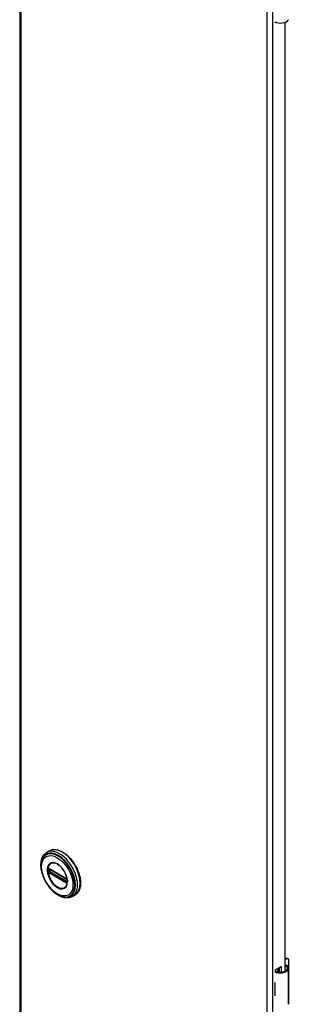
# Model space of a CAD drawing. Header units: inches. Extents: x 0 to 401, y -11 to 260.
# Tile 9 of 13: x 345.28 to 351.51, y 146.12 to 168.88. Entities that reach past the tile are written whole.
import ezdxf

# ---------------------------------------------------------------- set-up
doc = ezdxf.new("R2010")
doc.units = ezdxf.units.IN
doc.header["$LTSCALE"] = 24.054
doc.header["$MEASUREMENT"] = 0
doc.layers.add('Visible Edges(ANSI)', color=7, linetype='Continuous', lineweight=25)
doc.layers.add('Visible Tangent Edges(ANSI)', color=7, linetype='Continuous', lineweight=25)

msp = doc.modelspace()

# ---------------------------------------------------------------- linework, layer by layer
at = {"layer": 'Visible Edges(ANSI)'}
for p, q in [((345.285, 198.749), (345.285, 100.77)), ((351.196, 168.807), (351.196, 168.821)), ((351.211, 168.816), (351.196, 168.807)), ((351.415, 168.818), (351.415, 146.883)), ((345.972, 149.667), (345.908, 149.63)), ((345.959, 149.253), (345.954, 149.256)), ((345.959, 149.253), (346.367, 149.018)), ((346.374, 149.01), (345.966, 149.245)), ((346.372, 149.015), (346.367, 149.018)), ((346.382, 149.002), (346.384, 148.999)), ((346.383, 148.957), (346.383, 148.994)), ((346.384, 148.999), (346.384, 148.998)), ((346.386, 148.984), (346.386, 148.947)), ((346.386, 148.947), (346.386, 148.941)), ((346.563, 148.644), (346.499, 148.607)), ((351.415, 147.168), (351.431, 147.177)), ((351.452, 147.165), (351.415, 147.144)), ((351.47, 147.181), (351.491, 147.169)), ((351.507, 147.013), (351.507, 147.133)), ((351.196, 146.915), (351.33, 146.992)), ((351.196, 146.883), (351.196, 146.915)), ((351.26, 146.866), (351.26, 146.951)), ((351.26, 146.882), (351.279, 146.893)), ((351.279, 146.869), (351.271, 146.864)), ((351.279, 146.963), (351.279, 146.863)), ((351.292, 146.862), (351.292, 146.97)), ((351.33, 146.992), (351.33, 146.862)), ((351.505, 146.147), (351.505, 146.951)), ((351.181, 146.623), (351.181, 146.592)), ((351.507, 146.458), (351.507, 146.579)), ((351.181, 146.349), (351.181, 146.318))]:
    msp.add_line(p, q, dxfattribs=at)
at = {"layer": 'Visible Edges(ANSI)', "flags": 128}
for points in [[(345.791, 149.201), (345.784, 149.236), (345.779, 149.27), (345.776, 149.303), (345.775, 149.336), (345.775, 149.368), (345.778, 149.399), (345.782, 149.429), (345.788, 149.458), (345.796, 149.486), (345.807, 149.512), (345.819, 149.536), (345.833, 149.559), (345.849, 149.58), (345.867, 149.599), (345.887, 149.616), (345.908, 149.63)], [(345.972, 149.667), (345.988, 149.675), (346.005, 149.682), (346.022, 149.687), (346.04, 149.692), (346.058, 149.694), (346.077, 149.696), (346.096, 149.696), (346.115, 149.695), (346.135, 149.692), (346.155, 149.688), (346.175, 149.683), (346.195, 149.677), (346.216, 149.669), (346.236, 149.66), (346.257, 149.65), (346.278, 149.638), (346.298, 149.626), (346.319, 149.613), (346.339, 149.598), (346.359, 149.582), (346.379, 149.566), (346.398, 149.548), (346.418, 149.53), (346.437, 149.51), (346.455, 149.49), (346.473, 149.469), (346.491, 149.447), (346.508, 149.425), (346.524, 149.402), (346.54, 149.379), (346.556, 149.354), (346.57, 149.33), (346.584, 149.305), (346.597, 149.28), (346.61, 149.254), (346.621, 149.228), (346.632, 149.202), (346.642, 149.176), (346.651, 149.15), (346.66, 149.124), (346.667, 149.098), (346.673, 149.072), (346.679, 149.046), (346.683, 149.021), (346.687, 148.995), (346.689, 148.971), (346.691, 148.946), (346.691, 148.922), (346.691, 148.899), (346.689, 148.876), (346.687, 148.854), (346.683, 148.832), (346.678, 148.811), (346.673, 148.791), (346.666, 148.772), (346.659, 148.753), (346.65, 148.736), (346.64, 148.72), (346.63, 148.704), (346.618, 148.69), (346.606, 148.676), (346.592, 148.664), (346.578, 148.653), (346.563, 148.644)], [(345.818, 149.49), (345.812, 149.477), (345.806, 149.463), (345.8, 149.449), (345.796, 149.435), (345.788, 149.404), (345.783, 149.372), (345.78, 149.339), (345.78, 149.305), (345.782, 149.269), (345.786, 149.233), (345.792, 149.197), (345.8, 149.159), (345.81, 149.122), (345.823, 149.085), (345.837, 149.047), (345.853, 149.01), (345.871, 148.974), (345.891, 148.938), (345.912, 148.903), (345.935, 148.869), (345.959, 148.837), (345.984, 148.805), (346.01, 148.776), (346.038, 148.748), (346.066, 148.722), (346.094, 148.699), (346.123, 148.677), (346.153, 148.658), (346.183, 148.641), (346.213, 148.627), (346.243, 148.616), (346.274, 148.607), (346.289, 148.604), (346.303, 148.601), (346.318, 148.599), (346.333, 148.598)], [(346.356, 148.843), (346.364, 148.857), (346.372, 148.872), (346.378, 148.889), (346.382, 148.907), (346.385, 148.927), (346.387, 148.948), (346.387, 148.969), (346.385, 148.992), (346.382, 149.015), (346.377, 149.039), (346.371, 149.064), (346.363, 149.088), (346.354, 149.113), (346.344, 149.137), (346.332, 149.161), (346.319, 149.185), (346.305, 149.208), (346.29, 149.23), (346.274, 149.251), (346.257, 149.271), (346.24, 149.29), (346.222, 149.308), (346.204, 149.324), (346.185, 149.338), (346.166, 149.351), (346.147, 149.362), (346.129, 149.371), (346.11, 149.378), (346.092, 149.384), (346.074, 149.387), (346.058, 149.388), (346.042, 149.388)], [(345.954, 149.256), (345.952, 149.257), (345.95, 149.257)], [(345.966, 149.245), (345.965, 149.246), (345.964, 149.246)], [(346.372, 149.015), (346.375, 149.012), (346.378, 149.008)], [(346.383, 148.994), (346.382, 148.998), (346.38, 149.003), (346.377, 149.007), (346.374, 149.01)], [(346.378, 149.008), (346.381, 149.005), (346.382, 149.002)], [(346.382, 148.956), (346.383, 148.956), (346.383, 148.957)], [(346.386, 148.941), (346.385, 148.939), (346.385, 148.938)], [(346.499, 148.607), (346.476, 148.595), (346.452, 148.586), (346.426, 148.58), (346.4, 148.577), (346.373, 148.576), (346.346, 148.578), (346.318, 148.582), (346.29, 148.588), (346.262, 148.597), (346.234, 148.609), (346.206, 148.622), (346.178, 148.638), (346.15, 148.655), (346.123, 148.675), (346.096, 148.696), (346.069, 148.719)], [(351.463, 147.013), (351.461, 147.014), (351.459, 147.015), (351.457, 147.016), (351.455, 147.016), (351.453, 147.017), (351.451, 147.018), (351.449, 147.018), (351.447, 147.019), (351.445, 147.019), (351.443, 147.02), (351.441, 147.02), (351.439, 147.02), (351.436, 147.02), (351.434, 147.02), (351.432, 147.02), (351.43, 147.019), (351.428, 147.019), (351.426, 147.018), (351.424, 147.018), (351.422, 147.017), (351.421, 147.016), (351.419, 147.015), (351.417, 147.014), (351.415, 147.013)], [(351.415, 147.002), (351.417, 147.002), (351.418, 147.002), (351.42, 147.003), (351.422, 147.003), (351.423, 147.003), (351.425, 147.003), (351.426, 147.003), (351.428, 147.003), (351.429, 147.003), (351.431, 147.003), (351.432, 147.003), (351.434, 147.002), (351.435, 147.002), (351.437, 147.002), (351.438, 147.001), (351.44, 147.001), (351.441, 147), (351.443, 146.999), (351.444, 146.998), (351.446, 146.998), (351.447, 146.997), (351.448, 146.996), (351.45, 146.995), (351.451, 146.994)]]:
    msp.add_lwpolyline(points, dxfattribs=at)
at = {"layer": 'Visible Edges(ANSI)'}
for centre, major_axis, start_param, end_param in [((351.31, 168.914), (0.197, 0), 3.983372, 5.96475), ((351.431, 147.113), (0.0394, 0.0682), 0, 0.785398), ((351.452, 147.101), (0.0394, 0.0682), 5.497787, 7.068583), ((351.31, 146.958), (0.197, 0), 3.983372, 5.96475), ((351.31, 146.958), (0.167, 0), 3.964134, 5.96475), ((351.347, 146.951), (0.128, 0), 5.96475, 6.909947), ((351.347, 146.951), (0.157, 0), 5.96475, 7.032103), ((351.452, 146.98), (-0.0394, -0.0682), 1.811012, 2.356194), ((351.31, 146.709), (0.197, 0), 3.983372, 3.995195), ((351.241, 146.632), (-0.0917, 0), 0.828235, 0.853602), ((351.452, 146.546), (-0.0394, -0.0682), 2.356194, 2.65865), ((351.241, 146.389), (0.0917, 0), 3.969828, 3.995195), ((351.452, 146.426), (-0.0394, -0.0682), 2.053739, 2.356194), ((351.31, 146.403), (-0.197, 0), 0.841779, 0.853602), ((351.347, 146.147), (0.157, 0), 5.96475, 6.283185)]:
    msp.add_ellipse(centre, major_axis=major_axis, ratio=0.57735, start_param=start_param, end_param=end_param, dxfattribs=at)
at = {"layer": 'Visible Tangent Edges(ANSI)'}
for p, q in [((345.31, 198.714), (345.31, 100.734)), ((351.001, 97.449), (351.001, 195.428)), ((351.123, 195.428), (351.123, 97.449)), ((345.942, 149.242), (345.942, 149.248)), ((345.942, 149.199), (345.942, 149.205)), ((345.951, 149.204), (345.951, 149.241)), ((345.96, 149.174), (345.955, 149.177)), ((346.365, 149.022), (345.957, 149.258)), ((345.957, 149.165), (346.365, 148.929)), ((346.368, 148.938), (345.96, 149.174)), ((345.963, 149.242), (345.968, 149.244)), ((345.963, 149.205), (345.963, 149.242)), ((346, 149.226), (345.963, 149.205)), ((345.964, 149.249), (346.372, 149.013)), ((346.372, 148.946), (345.964, 149.182)), ((345.97, 149.192), (346.014, 149.218)), ((346.378, 148.957), (345.97, 149.192)), ((346.373, 148.935), (346.368, 148.938)), ((346.383, 148.96), (346.378, 148.957)), ((346.385, 148.991), (346.385, 148.954)), ((346.385, 148.928), (346.385, 148.93)), ((351.431, 147.177), (351.452, 147.165)), ((351.451, 146.994), (351.463, 147.013)), ((351.497, 146.119), (351.497, 146.922)), ((351.181, 146.592), (351.181, 146.349))]:
    msp.add_line(p, q, dxfattribs=at)
at = {"layer": 'Visible Tangent Edges(ANSI)', "flags": 128}
for points in [[(345.918, 149.226), (345.926, 149.15), (345.949, 149.071), (345.987, 148.993), (346.036, 148.922), (346.093, 148.861), (346.154, 148.817), (346.215, 148.791), (346.272, 148.785), (346.32, 148.801), (346.358, 148.835), (346.382, 148.887), (346.39, 148.953), (346.381, 149.029), (346.358, 149.108), (346.32, 149.186), (346.271, 149.258), (346.214, 149.318), (346.153, 149.362), (346.092, 149.388), (346.035, 149.393), (345.986, 149.378), (345.949, 149.343), (345.926, 149.291), (345.918, 149.226)], [(345.929, 149.225), (345.929, 149.236), (345.93, 149.247), (345.931, 149.258), (345.932, 149.268), (345.934, 149.278), (345.936, 149.288), (345.939, 149.297), (345.942, 149.306), (345.946, 149.315), (345.95, 149.323), (345.954, 149.331), (345.959, 149.338), (345.964, 149.345), (345.97, 149.352), (345.975, 149.358), (345.982, 149.363), (345.988, 149.368), (345.995, 149.372), (346.002, 149.376), (346.009, 149.38), (346.017, 149.382), (346.025, 149.385), (346.033, 149.386), (346.042, 149.388)], [(346.356, 148.843), (346.342, 148.828), (346.326, 148.815), (346.308, 148.805), (346.288, 148.799), (346.267, 148.796), (346.245, 148.797), (346.221, 148.801), (346.197, 148.809), (346.172, 148.82), (346.147, 148.834), (346.122, 148.851), (346.098, 148.871), (346.074, 148.894), (346.051, 148.919), (346.03, 148.946), (346.01, 148.975), (345.992, 149.005), (345.976, 149.037), (345.962, 149.069), (345.95, 149.101), (345.941, 149.133), (345.934, 149.164), (345.93, 149.195), (345.929, 149.225)], [(345.936, 149.258), (345.936, 149.258), (345.936, 149.258), (345.936, 149.257), (345.936, 149.257), (345.935, 149.256), (345.935, 149.256), (345.935, 149.256), (345.935, 149.255), (345.935, 149.255), (345.935, 149.254), (345.935, 149.254), (345.935, 149.254), (345.935, 149.253), (345.935, 149.253), (345.935, 149.252), (345.934, 149.252), (345.934, 149.251), (345.934, 149.251), (345.934, 149.251), (345.934, 149.25), (345.934, 149.25), (345.934, 149.249), (345.934, 149.249), (345.934, 149.248)], [(345.934, 149.248), (345.934, 149.248), (345.934, 149.248), (345.934, 149.248), (345.934, 149.247), (345.934, 149.247), (345.934, 149.247), (345.934, 149.247), (345.934, 149.246), (345.934, 149.246), (345.934, 149.246), (345.934, 149.246), (345.934, 149.245), (345.934, 149.245), (345.934, 149.245), (345.934, 149.245), (345.934, 149.244), (345.934, 149.244), (345.934, 149.244), (345.934, 149.244), (345.934, 149.244), (345.934, 149.243), (345.934, 149.243), (345.934, 149.243), (345.934, 149.243)], [(345.934, 149.243), (345.934, 149.241), (345.934, 149.24), (345.934, 149.238), (345.934, 149.237), (345.934, 149.235), (345.934, 149.234), (345.934, 149.232), (345.934, 149.23), (345.934, 149.229), (345.934, 149.227), (345.934, 149.226), (345.934, 149.224), (345.934, 149.223), (345.934, 149.221), (345.934, 149.22), (345.934, 149.218), (345.934, 149.217), (345.934, 149.215), (345.934, 149.213), (345.934, 149.212), (345.934, 149.21), (345.934, 149.209), (345.934, 149.207), (345.934, 149.206)], [(345.934, 149.206), (345.934, 149.205), (345.934, 149.205), (345.934, 149.205), (345.934, 149.205), (345.934, 149.204), (345.934, 149.204), (345.934, 149.204), (345.934, 149.204), (345.934, 149.203), (345.934, 149.203), (345.934, 149.203), (345.934, 149.203), (345.934, 149.202), (345.934, 149.202), (345.934, 149.202), (345.934, 149.202), (345.934, 149.201), (345.934, 149.201), (345.934, 149.201), (345.934, 149.201), (345.934, 149.2), (345.934, 149.2), (345.934, 149.2), (345.934, 149.2)], [(345.934, 149.2), (345.934, 149.199), (345.934, 149.199), (345.934, 149.198), (345.934, 149.198), (345.934, 149.197), (345.934, 149.197), (345.934, 149.196), (345.934, 149.196), (345.935, 149.195), (345.935, 149.195), (345.935, 149.194), (345.935, 149.194), (345.935, 149.193), (345.935, 149.193), (345.935, 149.192), (345.935, 149.192), (345.935, 149.191), (345.935, 149.191), (345.935, 149.19), (345.936, 149.19), (345.936, 149.189), (345.936, 149.189), (345.936, 149.188), (345.936, 149.188)], [(345.937, 149.261), (345.937, 149.261), (345.937, 149.261), (345.937, 149.261), (345.937, 149.26), (345.937, 149.26), (345.937, 149.26), (345.937, 149.26), (345.937, 149.26), (345.937, 149.26), (345.936, 149.26), (345.936, 149.26), (345.936, 149.26), (345.936, 149.26), (345.936, 149.259), (345.936, 149.259), (345.936, 149.259), (345.936, 149.259), (345.936, 149.259), (345.936, 149.259), (345.936, 149.259), (345.936, 149.259), (345.936, 149.259), (345.936, 149.258), (345.936, 149.258)], [(345.936, 149.188), (345.936, 149.188), (345.936, 149.187), (345.936, 149.187), (345.936, 149.187), (345.936, 149.187), (345.936, 149.187), (345.936, 149.187), (345.936, 149.187), (345.936, 149.186), (345.936, 149.186), (345.936, 149.186), (345.936, 149.186), (345.936, 149.186), (345.936, 149.186), (345.937, 149.186), (345.937, 149.185), (345.937, 149.185), (345.937, 149.185), (345.937, 149.185), (345.937, 149.185), (345.937, 149.185), (345.937, 149.185), (345.937, 149.184), (345.937, 149.184)], [(345.942, 149.263), (345.942, 149.263), (345.942, 149.263), (345.941, 149.263), (345.941, 149.263), (345.941, 149.263), (345.941, 149.263), (345.94, 149.263), (345.94, 149.263), (345.94, 149.263), (345.94, 149.262), (345.939, 149.262), (345.939, 149.262), (345.939, 149.262), (345.939, 149.262), (345.939, 149.262), (345.938, 149.262), (345.938, 149.262), (345.938, 149.262), (345.938, 149.262), (345.938, 149.261), (345.937, 149.261), (345.937, 149.261), (345.937, 149.261), (345.937, 149.261)], [(345.937, 149.184), (345.937, 149.184), (345.937, 149.184), (345.937, 149.183), (345.938, 149.183), (345.938, 149.183), (345.938, 149.182), (345.938, 149.182), (345.938, 149.181), (345.939, 149.181), (345.939, 149.181), (345.939, 149.18), (345.939, 149.18), (345.939, 149.18), (345.94, 149.179), (345.94, 149.179), (345.94, 149.179), (345.94, 149.178), (345.941, 149.178), (345.941, 149.178), (345.941, 149.177), (345.941, 149.177), (345.942, 149.177), (345.942, 149.177), (345.942, 149.176)], [(345.951, 149.261), (345.951, 149.261), (345.951, 149.261), (345.95, 149.261), (345.95, 149.261), (345.949, 149.262), (345.949, 149.262), (345.949, 149.262), (345.948, 149.262), (345.948, 149.262), (345.947, 149.262), (345.947, 149.262), (345.947, 149.263), (345.946, 149.263), (345.946, 149.263), (345.945, 149.263), (345.945, 149.263), (345.945, 149.263), (345.944, 149.263), (345.944, 149.263), (345.943, 149.263), (345.943, 149.263), (345.943, 149.263), (345.942, 149.263), (345.942, 149.263)], [(345.942, 149.248), (345.942, 149.248), (345.942, 149.249), (345.942, 149.249), (345.942, 149.249), (345.942, 149.25), (345.942, 149.25), (345.942, 149.25), (345.942, 149.251), (345.942, 149.251), (345.942, 149.251), (345.942, 149.251), (345.942, 149.252), (345.942, 149.252), (345.942, 149.252), (345.942, 149.252), (345.943, 149.253), (345.943, 149.253), (345.943, 149.253), (345.943, 149.253), (345.943, 149.254), (345.943, 149.254), (345.943, 149.254), (345.944, 149.254), (345.944, 149.254)], [(345.942, 149.205), (345.942, 149.207), (345.942, 149.208), (345.942, 149.21), (345.942, 149.211), (345.942, 149.213), (345.942, 149.214), (345.942, 149.216), (345.942, 149.217), (345.942, 149.219), (345.942, 149.221), (345.942, 149.222), (345.942, 149.224), (345.942, 149.225), (345.942, 149.227), (345.942, 149.228), (345.942, 149.23), (345.942, 149.231), (345.942, 149.233), (345.942, 149.234), (345.942, 149.236), (345.942, 149.238), (345.942, 149.239), (345.942, 149.241), (345.942, 149.242)], [(345.944, 149.191), (345.944, 149.191), (345.943, 149.191), (345.943, 149.192), (345.943, 149.192), (345.943, 149.192), (345.943, 149.193), (345.943, 149.193), (345.943, 149.194), (345.943, 149.194), (345.942, 149.194), (345.942, 149.195), (345.942, 149.195), (345.942, 149.195), (345.942, 149.196), (345.942, 149.196), (345.942, 149.196), (345.942, 149.197), (345.942, 149.197), (345.942, 149.197), (345.942, 149.198), (345.942, 149.198), (345.942, 149.198), (345.942, 149.199), (345.942, 149.199)], [(345.942, 149.176), (345.942, 149.176), (345.943, 149.175), (345.943, 149.175), (345.943, 149.175), (345.944, 149.174), (345.944, 149.174), (345.945, 149.173), (345.945, 149.173), (345.945, 149.173), (345.946, 149.172), (345.946, 149.172), (345.947, 149.171), (345.947, 149.171), (345.947, 149.171), (345.948, 149.17), (345.948, 149.17), (345.949, 149.17), (345.949, 149.169), (345.949, 149.169), (345.95, 149.169), (345.95, 149.169), (345.951, 149.168), (345.951, 149.168), (345.951, 149.168)], [(345.944, 149.254), (345.944, 149.255), (345.944, 149.255), (345.944, 149.255), (345.944, 149.255), (345.944, 149.255), (345.944, 149.255), (345.944, 149.255), (345.944, 149.255), (345.944, 149.255), (345.944, 149.255), (345.944, 149.255), (345.944, 149.255), (345.944, 149.255), (345.944, 149.255), (345.944, 149.255), (345.945, 149.255), (345.945, 149.255), (345.945, 149.256), (345.945, 149.256), (345.945, 149.256), (345.945, 149.256), (345.945, 149.256), (345.945, 149.256), (345.945, 149.256)], [(345.945, 149.188), (345.945, 149.188), (345.945, 149.188), (345.945, 149.188), (345.945, 149.188), (345.945, 149.189), (345.945, 149.189), (345.945, 149.189), (345.945, 149.189), (345.944, 149.189), (345.944, 149.189), (345.944, 149.189), (345.944, 149.189), (345.944, 149.189), (345.944, 149.19), (345.944, 149.19), (345.944, 149.19), (345.944, 149.19), (345.944, 149.19), (345.944, 149.19), (345.944, 149.19), (345.944, 149.19), (345.944, 149.19), (345.944, 149.191), (345.944, 149.191)], [(345.945, 149.256), (345.945, 149.256), (345.945, 149.256), (345.945, 149.256), (345.945, 149.256), (345.946, 149.256), (345.946, 149.256), (345.946, 149.256), (345.946, 149.256), (345.946, 149.257), (345.946, 149.257), (345.946, 149.257), (345.947, 149.257), (345.947, 149.257), (345.947, 149.257), (345.947, 149.257), (345.947, 149.257), (345.947, 149.257), (345.948, 149.257), (345.948, 149.257), (345.948, 149.257), (345.948, 149.257), (345.948, 149.257), (345.948, 149.257), (345.949, 149.257)], [(345.949, 149.182), (345.948, 149.183), (345.948, 149.183), (345.948, 149.183), (345.948, 149.183), (345.948, 149.184), (345.948, 149.184), (345.947, 149.184), (345.947, 149.184), (345.947, 149.184), (345.947, 149.185), (345.947, 149.185), (345.947, 149.185), (345.946, 149.185), (345.946, 149.186), (345.946, 149.186), (345.946, 149.186), (345.946, 149.186), (345.946, 149.187), (345.946, 149.187), (345.945, 149.187), (345.945, 149.187), (345.945, 149.188), (345.945, 149.188), (345.945, 149.188)], [(345.949, 149.257), (345.949, 149.257), (345.949, 149.257), (345.949, 149.257), (345.949, 149.257), (345.949, 149.257), (345.949, 149.257), (345.949, 149.257), (345.949, 149.257), (345.949, 149.257), (345.949, 149.257), (345.949, 149.257), (345.949, 149.257), (345.95, 149.257), (345.95, 149.257), (345.95, 149.257), (345.95, 149.257), (345.95, 149.257), (345.95, 149.257), (345.95, 149.257), (345.95, 149.257), (345.95, 149.257), (345.95, 149.257), (345.95, 149.257), (345.95, 149.257)], [(345.955, 149.177), (345.955, 149.177), (345.954, 149.177), (345.954, 149.177), (345.954, 149.177), (345.954, 149.178), (345.953, 149.178), (345.953, 149.178), (345.953, 149.178), (345.952, 149.179), (345.952, 149.179), (345.952, 149.179), (345.952, 149.179), (345.951, 149.179), (345.951, 149.18), (345.951, 149.18), (345.951, 149.18), (345.95, 149.181), (345.95, 149.181), (345.95, 149.181), (345.95, 149.181), (345.949, 149.182), (345.949, 149.182), (345.949, 149.182), (345.949, 149.182)], [(345.957, 149.258), (345.956, 149.258), (345.956, 149.258), (345.956, 149.258), (345.956, 149.258), (345.955, 149.258), (345.955, 149.258), (345.955, 149.258), (345.955, 149.259), (345.955, 149.259), (345.954, 149.259), (345.954, 149.259), (345.954, 149.259), (345.954, 149.259), (345.954, 149.259), (345.953, 149.259), (345.953, 149.26), (345.953, 149.26), (345.953, 149.26), (345.952, 149.26), (345.952, 149.26), (345.952, 149.26), (345.952, 149.26), (345.952, 149.26), (345.951, 149.261)], [(345.951, 149.247), (345.951, 149.247), (345.951, 149.247), (345.951, 149.247), (345.951, 149.248), (345.951, 149.248), (345.951, 149.248), (345.951, 149.248), (345.951, 149.248), (345.951, 149.248), (345.952, 149.248), (345.952, 149.249), (345.952, 149.249), (345.952, 149.249), (345.952, 149.249), (345.952, 149.249), (345.952, 149.249), (345.952, 149.249), (345.952, 149.249), (345.952, 149.249), (345.952, 149.25), (345.952, 149.25), (345.952, 149.25), (345.952, 149.25), (345.952, 149.25)], [(345.951, 149.241), (345.951, 149.242), (345.951, 149.242), (345.951, 149.242), (345.951, 149.242), (345.951, 149.243), (345.951, 149.243), (345.951, 149.243), (345.951, 149.243), (345.951, 149.244), (345.951, 149.244), (345.951, 149.244), (345.951, 149.244), (345.951, 149.245), (345.951, 149.245), (345.951, 149.245), (345.951, 149.245), (345.951, 149.245), (345.951, 149.246), (345.951, 149.246), (345.951, 149.246), (345.951, 149.246), (345.951, 149.247), (345.951, 149.247), (345.951, 149.247)], [(345.951, 149.198), (345.951, 149.198), (345.951, 149.198), (345.951, 149.199), (345.951, 149.199), (345.951, 149.199), (345.951, 149.199), (345.951, 149.2), (345.951, 149.2), (345.951, 149.2), (345.951, 149.2), (345.951, 149.201), (345.951, 149.201), (345.951, 149.201), (345.951, 149.201), (345.951, 149.202), (345.951, 149.202), (345.951, 149.202), (345.951, 149.203), (345.951, 149.203), (345.951, 149.203), (345.951, 149.203), (345.951, 149.204), (345.951, 149.204), (345.951, 149.204)], [(345.952, 149.193), (345.952, 149.193), (345.952, 149.194), (345.952, 149.194), (345.952, 149.194), (345.952, 149.194), (345.952, 149.194), (345.952, 149.195), (345.952, 149.195), (345.952, 149.195), (345.952, 149.195), (345.952, 149.195), (345.952, 149.195), (345.952, 149.196), (345.952, 149.196), (345.951, 149.196), (345.951, 149.196), (345.951, 149.196), (345.951, 149.197), (345.951, 149.197), (345.951, 149.197), (345.951, 149.197), (345.951, 149.197), (345.951, 149.198), (345.951, 149.198)], [(345.951, 149.168), (345.952, 149.168), (345.952, 149.168), (345.952, 149.167), (345.952, 149.167), (345.952, 149.167), (345.953, 149.167), (345.953, 149.167), (345.953, 149.167), (345.953, 149.167), (345.954, 149.167), (345.954, 149.166), (345.954, 149.166), (345.954, 149.166), (345.954, 149.166), (345.955, 149.166), (345.955, 149.166), (345.955, 149.166), (345.955, 149.166), (345.955, 149.165), (345.956, 149.165), (345.956, 149.165), (345.956, 149.165), (345.956, 149.165), (345.957, 149.165)], [(345.955, 149.251), (345.955, 149.251), (345.955, 149.251), (345.955, 149.251), (345.956, 149.251), (345.956, 149.251), (345.956, 149.252), (345.956, 149.252), (345.956, 149.252), (345.956, 149.252), (345.956, 149.252), (345.956, 149.251), (345.957, 149.251), (345.957, 149.251), (345.957, 149.251), (345.957, 149.251), (345.957, 149.251), (345.957, 149.251), (345.957, 149.251), (345.958, 149.251), (345.958, 149.251), (345.958, 149.251), (345.958, 149.251), (345.958, 149.251), (345.958, 149.251)], [(345.958, 149.185), (345.958, 149.185), (345.958, 149.186), (345.958, 149.186), (345.958, 149.186), (345.958, 149.186), (345.957, 149.186), (345.957, 149.186), (345.957, 149.186), (345.957, 149.186), (345.957, 149.187), (345.957, 149.187), (345.957, 149.187), (345.956, 149.187), (345.956, 149.187), (345.956, 149.187), (345.956, 149.187), (345.956, 149.188), (345.956, 149.188), (345.956, 149.188), (345.956, 149.188), (345.955, 149.188), (345.955, 149.188), (345.955, 149.189), (345.955, 149.189)], [(345.958, 149.251), (345.959, 149.251), (345.959, 149.251), (345.959, 149.251), (345.959, 149.251), (345.959, 149.251), (345.96, 149.251), (345.96, 149.251), (345.96, 149.251), (345.96, 149.25), (345.96, 149.25), (345.961, 149.25), (345.961, 149.25), (345.961, 149.25), (345.961, 149.25), (345.962, 149.25), (345.962, 149.25), (345.962, 149.25), (345.962, 149.25), (345.962, 149.249), (345.963, 149.249), (345.963, 149.249), (345.963, 149.249), (345.963, 149.249), (345.964, 149.249)], [(345.964, 149.182), (345.963, 149.182), (345.963, 149.182), (345.963, 149.182), (345.963, 149.182), (345.962, 149.182), (345.962, 149.183), (345.962, 149.183), (345.962, 149.183), (345.962, 149.183), (345.961, 149.183), (345.961, 149.183), (345.961, 149.183), (345.961, 149.184), (345.96, 149.184), (345.96, 149.184), (345.96, 149.184), (345.96, 149.184), (345.96, 149.184), (345.959, 149.185), (345.959, 149.185), (345.959, 149.185), (345.959, 149.185), (345.959, 149.185), (345.958, 149.185)], [(346.37, 149.019), (346.37, 149.019), (346.369, 149.019), (346.369, 149.019), (346.369, 149.019), (346.369, 149.02), (346.368, 149.02), (346.368, 149.02), (346.368, 149.02), (346.368, 149.02), (346.368, 149.02), (346.367, 149.02), (346.367, 149.021), (346.367, 149.021), (346.367, 149.021), (346.367, 149.021), (346.366, 149.021), (346.366, 149.021), (346.366, 149.021), (346.366, 149.021), (346.365, 149.022), (346.365, 149.022), (346.365, 149.022), (346.365, 149.022), (346.365, 149.022)], [(346.365, 148.929), (346.365, 148.929), (346.365, 148.929), (346.365, 148.929), (346.365, 148.929), (346.366, 148.929), (346.366, 148.928), (346.366, 148.928), (346.366, 148.928), (346.367, 148.928), (346.367, 148.928), (346.367, 148.928), (346.367, 148.928), (346.367, 148.928), (346.368, 148.927), (346.368, 148.927), (346.368, 148.927), (346.368, 148.927), (346.368, 148.927), (346.369, 148.927), (346.369, 148.927), (346.369, 148.927), (346.369, 148.927), (346.37, 148.926), (346.37, 148.926)], [(346.379, 149.011), (346.379, 149.011), (346.378, 149.011), (346.378, 149.012), (346.378, 149.012), (346.377, 149.013), (346.377, 149.013), (346.377, 149.014), (346.376, 149.014), (346.376, 149.014), (346.375, 149.015), (346.375, 149.015), (346.375, 149.015), (346.374, 149.016), (346.374, 149.016), (346.373, 149.016), (346.373, 149.017), (346.373, 149.017), (346.372, 149.017), (346.372, 149.018), (346.371, 149.018), (346.371, 149.018), (346.371, 149.018), (346.37, 149.019), (346.37, 149.019)], [(346.37, 148.926), (346.37, 148.926), (346.371, 148.926), (346.371, 148.926), (346.371, 148.925), (346.372, 148.925), (346.372, 148.925), (346.373, 148.925), (346.373, 148.925), (346.373, 148.925), (346.374, 148.924), (346.374, 148.924), (346.375, 148.924), (346.375, 148.924), (346.375, 148.924), (346.376, 148.924), (346.376, 148.924), (346.377, 148.924), (346.377, 148.924), (346.377, 148.924), (346.378, 148.924), (346.378, 148.924), (346.378, 148.924), (346.379, 148.924), (346.379, 148.924)], [(346.372, 149.013), (346.372, 149.013), (346.372, 149.013), (346.372, 149.013), (346.373, 149.013), (346.373, 149.013), (346.373, 149.012), (346.373, 149.012), (346.373, 149.012), (346.374, 149.012), (346.374, 149.012), (346.374, 149.012), (346.374, 149.011), (346.375, 149.011), (346.375, 149.011), (346.375, 149.011), (346.375, 149.011), (346.375, 149.011), (346.376, 149.011), (346.376, 149.01), (346.376, 149.01), (346.376, 149.01), (346.376, 149.01), (346.377, 149.01), (346.377, 149.01)], [(346.377, 148.944), (346.377, 148.944), (346.376, 148.944), (346.376, 148.944), (346.376, 148.944), (346.376, 148.944), (346.376, 148.944), (346.375, 148.944), (346.375, 148.944), (346.375, 148.944), (346.375, 148.945), (346.375, 148.945), (346.374, 148.945), (346.374, 148.945), (346.374, 148.945), (346.374, 148.945), (346.373, 148.945), (346.373, 148.945), (346.373, 148.945), (346.373, 148.946), (346.373, 148.946), (346.372, 148.946), (346.372, 148.946), (346.372, 148.946), (346.372, 148.946)], [(346.38, 148.934), (346.379, 148.934), (346.379, 148.934), (346.379, 148.934), (346.379, 148.934), (346.378, 148.934), (346.378, 148.934), (346.378, 148.934), (346.378, 148.934), (346.377, 148.934), (346.377, 148.934), (346.377, 148.934), (346.377, 148.934), (346.376, 148.934), (346.376, 148.934), (346.376, 148.934), (346.375, 148.934), (346.375, 148.934), (346.375, 148.934), (346.375, 148.935), (346.374, 148.935), (346.374, 148.935), (346.374, 148.935), (346.373, 148.935), (346.373, 148.935)], [(346.377, 149.01), (346.377, 149.009), (346.377, 149.009), (346.377, 149.009), (346.377, 149.009), (346.377, 149.009), (346.378, 149.009), (346.378, 149.009), (346.378, 149.009), (346.378, 149.008), (346.378, 149.008), (346.378, 149.008), (346.378, 149.008), (346.379, 149.008), (346.379, 149.008), (346.379, 149.008), (346.379, 149.007), (346.379, 149.007), (346.379, 149.007), (346.379, 149.007), (346.38, 149.007), (346.38, 149.007), (346.38, 149.006), (346.38, 149.006), (346.38, 149.006)], [(346.38, 148.943), (346.38, 148.943), (346.38, 148.943), (346.38, 148.943), (346.38, 148.943), (346.379, 148.943), (346.379, 148.943), (346.379, 148.943), (346.379, 148.943), (346.379, 148.943), (346.379, 148.943), (346.379, 148.943), (346.378, 148.943), (346.378, 148.943), (346.378, 148.943), (346.378, 148.943), (346.378, 148.943), (346.378, 148.943), (346.378, 148.943), (346.377, 148.943), (346.377, 148.944), (346.377, 148.944), (346.377, 148.944), (346.377, 148.944), (346.377, 148.944)], [(346.383, 149.004), (346.383, 149.005), (346.383, 149.005), (346.383, 149.005), (346.383, 149.005), (346.383, 149.006), (346.382, 149.006), (346.382, 149.006), (346.382, 149.006), (346.382, 149.007), (346.382, 149.007), (346.382, 149.007), (346.381, 149.008), (346.381, 149.008), (346.381, 149.008), (346.381, 149.008), (346.381, 149.009), (346.38, 149.009), (346.38, 149.009), (346.38, 149.009), (346.38, 149.01), (346.38, 149.01), (346.38, 149.01), (346.379, 149.01), (346.379, 149.011)], [(346.379, 148.924), (346.379, 148.924), (346.38, 148.924), (346.38, 148.924), (346.38, 148.924), (346.38, 148.924), (346.381, 148.924), (346.381, 148.924), (346.381, 148.924), (346.381, 148.924), (346.382, 148.924), (346.382, 148.924), (346.382, 148.925), (346.382, 148.925), (346.382, 148.925), (346.383, 148.925), (346.383, 148.925), (346.383, 148.925), (346.383, 148.925), (346.383, 148.925), (346.384, 148.925), (346.384, 148.926), (346.384, 148.926), (346.384, 148.926), (346.384, 148.926)], [(346.383, 148.935), (346.383, 148.935), (346.383, 148.935), (346.383, 148.935), (346.383, 148.935), (346.382, 148.935), (346.382, 148.934), (346.382, 148.934), (346.382, 148.934), (346.382, 148.934), (346.382, 148.934), (346.382, 148.934), (346.382, 148.934), (346.381, 148.934), (346.381, 148.934), (346.381, 148.934), (346.381, 148.934), (346.381, 148.934), (346.381, 148.934), (346.38, 148.934), (346.38, 148.934), (346.38, 148.934), (346.38, 148.934), (346.38, 148.934), (346.38, 148.934)], [(346.383, 149.002), (346.383, 149.001), (346.383, 149.001), (346.383, 149.001), (346.383, 149.001), (346.383, 149.001), (346.383, 149.001), (346.383, 149), (346.383, 149), (346.383, 149), (346.383, 149), (346.383, 149), (346.383, 148.999), (346.384, 148.999), (346.384, 148.999), (346.384, 148.999), (346.384, 148.999), (346.384, 148.998), (346.384, 148.998), (346.384, 148.998), (346.384, 148.998), (346.384, 148.998), (346.384, 148.997), (346.384, 148.997), (346.384, 148.997)], [(346.384, 148.948), (346.384, 148.948), (346.384, 148.948), (346.384, 148.947), (346.384, 148.947), (346.384, 148.947), (346.384, 148.947), (346.384, 148.947), (346.384, 148.947), (346.384, 148.947), (346.384, 148.946), (346.384, 148.946), (346.383, 148.946), (346.383, 148.946), (346.383, 148.946), (346.383, 148.946), (346.383, 148.946), (346.383, 148.946), (346.383, 148.945), (346.383, 148.945), (346.383, 148.945), (346.383, 148.945), (346.383, 148.945), (346.383, 148.945), (346.383, 148.945)], [(346.384, 148.936), (346.384, 148.936), (346.384, 148.936), (346.384, 148.936), (346.384, 148.936), (346.384, 148.936), (346.384, 148.936), (346.384, 148.936), (346.384, 148.936), (346.384, 148.936), (346.384, 148.936), (346.384, 148.936), (346.384, 148.936), (346.384, 148.936), (346.384, 148.936), (346.384, 148.935), (346.384, 148.935), (346.384, 148.935), (346.383, 148.935), (346.383, 148.935), (346.383, 148.935), (346.383, 148.935), (346.383, 148.935), (346.383, 148.935), (346.383, 148.935)], [(346.384, 148.997), (346.384, 148.997), (346.384, 148.997), (346.384, 148.996), (346.384, 148.996), (346.384, 148.996), (346.384, 148.996), (346.384, 148.995), (346.384, 148.995), (346.384, 148.995), (346.384, 148.995), (346.384, 148.994), (346.384, 148.994), (346.384, 148.994), (346.384, 148.993), (346.384, 148.993), (346.385, 148.993), (346.385, 148.993), (346.385, 148.992), (346.385, 148.992), (346.385, 148.992), (346.385, 148.992), (346.385, 148.991), (346.385, 148.991), (346.385, 148.991)], [(346.385, 148.954), (346.385, 148.953), (346.385, 148.953), (346.385, 148.953), (346.385, 148.953), (346.385, 148.952), (346.385, 148.952), (346.385, 148.952), (346.385, 148.952), (346.384, 148.951), (346.384, 148.951), (346.384, 148.951), (346.384, 148.951), (346.384, 148.95), (346.384, 148.95), (346.384, 148.95), (346.384, 148.95), (346.384, 148.949), (346.384, 148.949), (346.384, 148.949), (346.384, 148.949), (346.384, 148.949), (346.384, 148.948), (346.384, 148.948), (346.384, 148.948)], [(346.385, 148.938), (346.385, 148.938), (346.385, 148.937), (346.385, 148.937), (346.385, 148.937), (346.385, 148.937), (346.385, 148.937), (346.385, 148.937), (346.385, 148.937), (346.385, 148.937), (346.385, 148.937), (346.385, 148.937), (346.385, 148.937), (346.385, 148.937), (346.385, 148.937), (346.385, 148.937), (346.385, 148.937), (346.385, 148.937), (346.385, 148.937), (346.384, 148.937), (346.384, 148.936), (346.384, 148.936), (346.384, 148.936), (346.384, 148.936), (346.384, 148.936)], [(346.384, 148.926), (346.384, 148.926), (346.384, 148.926), (346.384, 148.926), (346.384, 148.926), (346.385, 148.926), (346.385, 148.927), (346.385, 148.927), (346.385, 148.927), (346.385, 148.927), (346.385, 148.927), (346.385, 148.927), (346.385, 148.927), (346.385, 148.927), (346.385, 148.927), (346.385, 148.927), (346.385, 148.928), (346.385, 148.928), (346.385, 148.928), (346.385, 148.928), (346.385, 148.928), (346.385, 148.928), (346.385, 148.928), (346.385, 148.928), (346.385, 148.928)]]:
    msp.add_lwpolyline(points, dxfattribs=at)
at = {"layer": 'Visible Tangent Edges(ANSI)'}
for centre, major_axis, ratio, start_param, end_param in [((346.268, 149.155), (-0.295, 0.511), 0.57735, 3.141593, 6.283185), ((346.177, 149.103), (0.28, -0.486), 0.57735, 5.512873, 10.19509), ((346.169, 149.098), (-0.274, 0.475), 0.57735, 2.792236, 6.632542), ((346.204, 149.118), (0.295, -0.511), 0.57735, 0, 3.141593), ((346.161, 149.093), (-0.16, 0.277), 0.57735, 5.51254, 6.921441), ((345.925, 149.23), (0.00984, 0), 0.57735, 3.926991, 5.15795), ((345.939, 149.254), (-0.00984, -0.00028), 0.592785, 1.070895, 1.857451), ((345.939, 149.248), (-0.00984, -0.00028), 0.583154, 1.028186, 1.85601), ((345.939, 149.21), (-0.00984, 0.00028), 0.571197, 1.061423, 1.889248), ((345.939, 149.204), (-0.00984, 0.00027), 0.561395, 1.103568, 1.890123), ((345.942, 149.263), (-0.00759, 0.00627), 0.761659, 1.405548, 2.335576), ((345.942, 149.192), (-0.00892, -0.00416), 0.217065, 0.742899, 1.672927), ((345.944, 149.265), (-0.0063, 0.00756), 0.812452, 1.431128, 2.478325), ((345.944, 149.188), (-0.00879, -0.00442), 0.081166, 0.617822, 1.66502), ((346.161, 149.093), (0.16, -0.277), 0.57735, 4.074133, 6.921441), ((345.949, 149.267), (0.0009, -0.0098), 0.788974, 5.061556, 6.108754), ((345.945, 149.243), (0.00984, 0.00024), 0.59189, 0.834405, 1.860207), ((345.945, 149.237), (0.00984, 0), 0.57735, 0.926506, 1.872801), ((345.945, 149.2), (0.00984, 0), 0.57735, 0.926506, 1.872801), ((345.945, 149.194), (-0.00984, 0.00023), 0.562406, 4.003391, 5.029193), ((345.949, 149.18), (-0.00768, -0.00616), 0.210205, 4.604254, 5.651452), ((345.946, 149.246), (0.00804, -0.00568), 0.788974, 1.221629, 2.276839), ((345.946, 149.189), (-0.00917, -0.00357), 0.210205, 3.773326, 4.828536), ((345.948, 149.247), (-0.0009, 0.0098), 0.788974, 5.061556, 6.108754), ((345.948, 149.185), (0.00768, 0.00616), 0.210205, 4.604254, 5.651452), ((345.958, 149.265), (-0.00481, -0.00858), 0.585525, 5.490554, 6.283185), ((345.957, 149.246), (0.00984, 0), 0.57735, 4.068098, 5.462881), ((345.957, 149.209), (0.00984, 0), 0.57735, 4.068098, 5.462881), ((345.958, 149.172), (0.00503, 0.00846), 0.569058, 1.313332, 2.363224), ((345.959, 149.242), (-0.00493, 0.00853), 0.576647, 6.023109, 6.543262), ((345.964, 149.234), (-0.0099, 0.0171), 0.576647, 6.154251, 6.412119), ((345.959, 149.194), (-0.00492, 0.00852), 0.578054, 1.31072, 1.830873), ((345.964, 149.197), (0.0098, -0.017), 0.578054, 4.583455, 4.841323), ((345.952, 149.182), (0.00472, 0.00864), 0.562406, 4.434737, 5.421387), ((345.964, 149.262), (-0.00492, -0.00852), 0.57735, 5.497787, 6.283185), ((345.964, 149.169), (0.00492, 0.00852), 0.57735, 1.297558, 2.356194), ((345.952, 149.247), (0.00473, 0.00863), 0.561339, 5.548417, 5.911565), ((345.957, 149.179), (0.00492, 0.00852), 0.57735, 4.43915, 5.35668), ((345.957, 149.244), (0.00492, 0.00852), 0.57735, 5.638895, 5.895546), ((345.97, 149.238), (-0.00545, 0.00825), 0.573869, 0.076491, 0.750427), ((345.97, 149.201), (-0.00492, 0.00852), 0.619734, 0.786007, 2.355586), ((345.97, 149.254), (-0.00492, -0.00852), 0.57735, 5.638895, 6.283185), ((345.97, 149.185), (-0.00492, -0.00852), 0.57735, 3.961897, 5.35668), ((346.372, 149.026), (-0.00492, -0.00852), 0.57735, 5.497787, 6.283185), ((346.372, 148.933), (0.00492, 0.00852), 0.57735, 1.297558, 2.356194), ((346.365, 148.943), (0.00492, 0.00852), 0.57735, 4.43915, 5.35668), ((346.377, 149.023), (-0.00503, -0.00846), 0.569058, 5.504817, 6.283185), ((346.377, 148.93), (0.00481, 0.00858), 0.585525, 1.299069, 2.348961), ((346.365, 149.008), (-0.00492, -0.00852), 0.57735, 2.497302, 2.740956), ((346.379, 149.018), (-0.00492, -0.00852), 0.57735, 5.638895, 6.283185), ((346.379, 148.949), (-0.00492, -0.00852), 0.57735, 3.961897, 5.35668), ((346.37, 148.94), (-0.00512, -0.0084), 0.59189, 1.320537, 2.307187), ((346.37, 149.005), (-0.00511, -0.00841), 0.592956, 2.432371, 2.554191), ((346.386, 149.015), (-0.00768, -0.00616), 0.210205, 5.651452, 6.283185), ((346.379, 148.965), (0.00442, -0.00885), 0.573869, 5.532758, 6.206694), ((346.386, 148.928), (-0.0009, 0.0098), 0.788974, 0.872766, 1.919963), ((346.373, 149.002), (-0.00768, -0.00616), 0.210205, 2.509859, 2.5284), ((346.377, 149.001), (0.00492, -0.00852), 0.578054, 1.31072, 1.830873), ((346.372, 148.998), (-0.0098, 0.017), 0.578054, 4.583455, 4.841323), ((346.377, 148.952), (0.00493, -0.00853), 0.576647, 6.023109, 6.543262), ((346.372, 148.961), (0.0099, -0.0171), 0.576647, 6.154251, 6.412119), ((346.373, 148.939), (0.0009, -0.0098), 0.788974, 0.872766, 1.919963), ((346.391, 149.007), (-0.00879, -0.00442), 0.081166, 0, 0.48364), ((346.391, 148.93), (-0.0063, 0.00756), 0.812452, 0.38393, 1.431128), ((346.376, 148.998), (0.00917, 0.00357), 0.210205, 0.613501, 0.631733), ((346.392, 148.994), (-0.00984, 0), 0.57735, 0, 0.644291), ((346.392, 148.957), (-0.00984, 0), 0.57735, 0, 0.644291), ((346.376, 148.941), (0.00804, -0.00568), 0.788974, 0.166419, 1.221629), ((346.393, 148.932), (-0.00793, 0.00583), 0.826364, 0.181738, 1.111767), ((346.393, 149.003), (-0.00927, -0.00332), 0.152361, 0, 0.2377), ((346.377, 148.993), (0.00984, 0.00022), 0.592956, 0.649795, 0.709222), ((346.377, 148.944), (-0.00984, 0.00021), 0.561339, 3.557736, 3.876361), ((346.377, 148.987), (-0.00984, 0), 0.57735, 3.698606, 3.785883), ((346.377, 148.95), (-0.00984, 0), 0.57735, 3.560679, 3.785883), ((346.396, 148.984), (-0.00984, -0.00009), 0.596365, 0.03331, 0.052069), ((346.396, 148.947), (-0.00984, 0.00009), 0.557985, 0, 0.418922), ((346.395, 148.941), (-0.00984, 0.00023), 0.558235, 0, 0.376473)]:
    msp.add_ellipse(centre, major_axis=major_axis, ratio=ratio, start_param=start_param, end_param=end_param, dxfattribs=at)
msp.add_ellipse((346.154, 149.089), major_axis=(0.256, -0.444), ratio=0.57735, dxfattribs=at)

doc.saveas('drawing.dxf')
